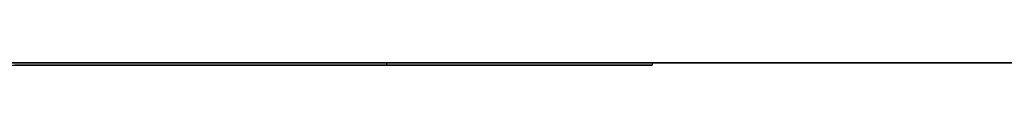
# Model space of a CAD drawing. Extents: x -3.09 to 3.09, y 0 to 2.31.
# Tile 163 of 177: x -1.2192138 to -1.173576, y 2.2349 to 2.235. Entities that reach past the tile are written whole.
import ezdxf

# ---------------------------------------------------------------- set-up
doc = ezdxf.new("R2010")
doc.units = 0
doc.layers.get('0').update_dxf_attribs({"linetype": 'CONTINUOUS'})

# ---------------------------------------------------------------- blocks, each defined once
blk = doc.blocks.new('*U1')
at = {"extrusion": (0, 1, 0)}
for p, q in [((3.018, 2.235, -0.83), (-3.018, 2.235, -0.83)), ((-3.018, 2.235, 0.83), (3.018, 2.235, 0.83)), ((-1.20221, 2.235, -0.091502), (-1.189897, 2.235, -0.091502)), ((-1.20221, 2.235, -0.035582), (-1.20221, 2.235, -0.091502)), ((-1.189897, 2.2349, -0.091502), (-1.20221, 2.2349, -0.091502)), ((-1.20221, 2.2349, -0.091502), (-1.20221, 2.2349, -0.035582)), ((-1.189897, 2.235, -0.091502), (-1.189897, 2.235, -0.035656)), ((-1.189897, 2.2349, -0.035656), (-1.189897, 2.2349, -0.091502))]:
    blk.add_line(p, q, dxfattribs=at)
for p, q in [((3.018, 2.235, -0.83), (-3.018, 2.235, -0.83)), ((-1.20221, 2.235, -0.035582), (-1.20221, 2.2349, -0.035582)), ((-1.20221, 2.235, -0.091502), (-1.189897, 2.235, -0.091502)), ((-1.20221, 2.235, -0.091502), (-1.20221, 2.2349, -0.091502)), ((-1.189897, 2.2349, -0.091502), (-1.20221, 2.2349, -0.091502)), ((-1.189897, 2.235, -0.091502), (-1.189897, 2.2349, -0.091502)), ((-1.189897, 2.235, -0.035656), (-1.189897, 2.2349, -0.035656))]:
    blk.add_line(p, q)
at = {"extrusion": (0, 0, -1)}
blk.add_line((-3.018, 2.235, 0.83), (3.018, 2.235, 0.83), dxfattribs=at)
at = {"extrusion": (1, 0, 0)}
for p, q in [((-1.20221, 2.235, -0.035582), (-1.20221, 2.235, -0.091502)), ((-1.20221, 2.235, -0.035582), (-1.20221, 2.2349, -0.035582)), ((-1.20221, 2.235, -0.091502), (-1.20221, 2.2349, -0.091502)), ((-1.20221, 2.2349, -0.091502), (-1.20221, 2.2349, -0.035582))]:
    blk.add_line(p, q, dxfattribs=at)
at = {"extrusion": (-1, 0, 0)}
for p, q in [((-1.189897, 2.235, -0.091502), (-1.189897, 2.235, -0.035656)), ((-1.189897, 2.235, -0.091502), (-1.189897, 2.2349, -0.091502)), ((-1.189897, 2.235, -0.035656), (-1.189897, 2.2349, -0.035656)), ((-1.189897, 2.2349, -0.035656), (-1.189897, 2.2349, -0.091502))]:
    blk.add_line(p, q, dxfattribs=at)
for points in [[(-1.1899, 2.235, -0.035655), (-1.1899, 2.235, -0.035277), (-1.1899, 2.235, -0.034901), (-1.18991, 2.235, -0.034527), (-1.18991, 2.235, -0.034155), (-1.18992, 2.235, -0.033784), (-1.18993, 2.235, -0.033416), (-1.18995, 2.235, -0.033049), (-1.18996, 2.235, -0.032685), (-1.18998, 2.235, -0.032322), (-1.19, 2.235, -0.031961), (-1.19002, 2.235, -0.031602), (-1.19004, 2.235, -0.031246), (-1.19007, 2.235, -0.030891), (-1.1901, 2.235, -0.030538), (-1.19013, 2.235, -0.030187), (-1.19016, 2.235, -0.029838), (-1.19019, 2.235, -0.02949), (-1.19023, 2.235, -0.029145), (-1.19027, 2.235, -0.028802), (-1.19031, 2.235, -0.028461), (-1.19035, 2.235, -0.028121), (-1.19039, 2.235, -0.027784), (-1.19044, 2.235, -0.027448), (-1.19048, 2.235, -0.027115), (-1.19053, 2.235, -0.026783), (-1.19059, 2.235, -0.026453), (-1.19064, 2.235, -0.026125), (-1.1907, 2.235, -0.025799), (-1.19076, 2.235, -0.025476), (-1.19082, 2.235, -0.025154), (-1.19088, 2.235, -0.024834), (-1.19094, 2.235, -0.024515), (-1.19101, 2.235, -0.024199), (-1.19108, 2.235, -0.023885), (-1.19115, 2.235, -0.023573), (-1.19122, 2.235, -0.023262), (-1.19129, 2.235, -0.022954), (-1.19137, 2.235, -0.022648), (-1.19145, 2.235, -0.022343), (-1.19153, 2.235, -0.02204), (-1.19161, 2.235, -0.02174), (-1.1917, 2.235, -0.021441), (-1.19178, 2.235, -0.021144), (-1.19187, 2.235, -0.020849), (-1.19196, 2.235, -0.020556), (-1.19206, 2.235, -0.020265), (-1.19215, 2.235, -0.019976), (-1.19225, 2.235, -0.019689), (-1.19235, 2.235, -0.019404), (-1.19245, 2.235, -0.019121), (-1.19255, 2.235, -0.018839), (-1.19266, 2.235, -0.01856), (-1.19276, 2.235, -0.018283), (-1.19287, 2.235, -0.018007), (-1.19298, 2.235, -0.017733), (-1.1931, 2.235, -0.017462), (-1.19321, 2.235, -0.017192), (-1.19333, 2.235, -0.016924), (-1.19345, 2.235, -0.016659), (-1.19357, 2.235, -0.016395), (-1.19369, 2.235, -0.016133), (-1.19382, 2.235, -0.015873), (-1.19395, 2.235, -0.015615), (-1.19408, 2.235, -0.015359), (-1.19421, 2.235, -0.015104), (-1.19434, 2.235, -0.014852), (-1.19448, 2.235, -0.014602), (-1.19462, 2.235, -0.014353), (-1.19476, 2.235, -0.014107), (-1.1949, 2.235, -0.013862), (-1.19504, 2.235, -0.01362), (-1.19519, 2.235, -0.013379), (-1.19534, 2.235, -0.013141), (-1.19549, 2.235, -0.012904), (-1.19564, 2.235, -0.012669), (-1.19579, 2.235, -0.012436), (-1.19595, 2.235, -0.012205), (-1.19611, 2.235, -0.011976), (-1.19627, 2.235, -0.011749), (-1.19643, 2.235, -0.011524), (-1.19659, 2.235, -0.011301), (-1.19676, 2.235, -0.011079), (-1.19693, 2.235, -0.01086), (-1.1971, 2.235, -0.010643), (-1.19727, 2.235, -0.010427), (-1.19744, 2.235, -0.010214), (-1.19762, 2.235, -0.010002), (-1.1978, 2.235, -0.009792), (-1.19798, 2.235, -0.009585), (-1.19816, 2.235, -0.009379), (-1.19835, 2.235, -0.009175), (-1.19853, 2.235, -0.008973), (-1.19872, 2.235, -0.008773), (-1.19891, 2.235, -0.008575), (-1.19911, 2.235, -0.008379), (-1.1993, 2.235, -0.008185), (-1.1995, 2.235, -0.007993), (-1.1997, 2.235, -0.007803), (-1.1999, 2.235, -0.007615), (-1.2001, 2.235, -0.007429), (-1.20031, 2.235, -0.007245), (-1.20051, 2.235, -0.007063), (-1.20072, 2.235, -0.006883), (-1.20093, 2.235, -0.006705), (-1.20114, 2.235, -0.006529), (-1.20136, 2.235, -0.006355), (-1.20157, 2.235, -0.006183), (-1.20179, 2.235, -0.006014), (-1.20201, 2.235, -0.005846), (-1.20223, 2.235, -0.00568), (-1.20246, 2.235, -0.005516), (-1.20268, 2.235, -0.005355), (-1.20291, 2.235, -0.005195), (-1.20314, 2.235, -0.005038), (-1.20337, 2.235, -0.004882), (-1.20361, 2.235, -0.004729), (-1.20384, 2.235, -0.004577), (-1.20408, 2.235, -0.004428), (-1.20432, 2.235, -0.00428), (-1.20456, 2.235, -0.004135), (-1.2048, 2.235, -0.003992), (-1.20505, 2.235, -0.00385), (-1.20529, 2.235, -0.003711), (-1.20554, 2.235, -0.003574), (-1.20579, 2.235, -0.003439), (-1.20605, 2.235, -0.003305), (-1.2063, 2.235, -0.003174), (-1.20656, 2.235, -0.003045), (-1.20682, 2.235, -0.002918), (-1.20708, 2.235, -0.002793), (-1.20734, 2.235, -0.00267), (-1.2076, 2.235, -0.002549), (-1.20787, 2.235, -0.00243), (-1.20814, 2.235, -0.002313), (-1.20841, 2.235, -0.002198), (-1.20868, 2.235, -0.002086), (-1.20895, 2.235, -0.001975), (-1.20923, 2.235, -0.001866), (-1.20951, 2.235, -0.001759), (-1.20979, 2.235, -0.001655), (-1.21007, 2.235, -0.001552), (-1.21035, 2.235, -0.001451), (-1.21064, 2.235, -0.001353), (-1.21093, 2.235, -0.001256), (-1.21122, 2.235, -0.001162), (-1.21151, 2.235, -0.001069), (-1.2118, 2.235, -0.000979), (-1.2121, 2.235, -0.00089), (-1.21239, 2.235, -0.000804), (-1.21269, 2.235, -0.000719), (-1.21299, 2.235, -0.000637), (-1.2133, 2.235, -0.000557), (-1.2136, 2.235, -0.000478), (-1.21391, 2.235, -0.000402), (-1.21422, 2.235, -0.000328), (-1.21453, 2.235, -0.000256), (-1.21484, 2.235, -0.000186), (-1.21515, 2.235, -0.000118), (-1.21547, 2.235, -0.000052), (-1.21579, 2.235, 0.000013), (-1.21611, 2.235, 0.000075), (-1.21643, 2.235, 0.000135), (-1.21676, 2.235, 0.000192), (-1.21708, 2.235, 0.000248), (-1.21741, 2.235, 0.000302), (-1.21774, 2.235, 0.000354), (-1.21807, 2.235, 0.000404), (-1.21841, 2.235, 0.000452), (-1.21874, 2.235, 0.000497), (-1.21908, 2.235, 0.000541), (-1.21942, 2.235, 0.000583)], [(-1.1899, 2.235, -0.035655), (-1.1899, 2.235, -0.035277), (-1.1899, 2.235, -0.034901), (-1.18991, 2.235, -0.034527), (-1.18991, 2.235, -0.034155), (-1.18992, 2.235, -0.033784), (-1.18993, 2.235, -0.033416), (-1.18995, 2.235, -0.033049), (-1.18996, 2.235, -0.032685), (-1.18998, 2.235, -0.032322), (-1.19, 2.235, -0.031961), (-1.19002, 2.235, -0.031602), (-1.19004, 2.235, -0.031246), (-1.19007, 2.235, -0.030891), (-1.1901, 2.235, -0.030538), (-1.19013, 2.235, -0.030187), (-1.19016, 2.235, -0.029838), (-1.19019, 2.235, -0.02949), (-1.19023, 2.235, -0.029145), (-1.19027, 2.235, -0.028802), (-1.19031, 2.235, -0.028461), (-1.19035, 2.235, -0.028121), (-1.19039, 2.235, -0.027784), (-1.19044, 2.235, -0.027448), (-1.19048, 2.235, -0.027115), (-1.19053, 2.235, -0.026783), (-1.19059, 2.235, -0.026453), (-1.19064, 2.235, -0.026125), (-1.1907, 2.235, -0.025799), (-1.19076, 2.235, -0.025476), (-1.19082, 2.235, -0.025154), (-1.19088, 2.235, -0.024834), (-1.19094, 2.235, -0.024515), (-1.19101, 2.235, -0.024199), (-1.19108, 2.235, -0.023885), (-1.19115, 2.235, -0.023573), (-1.19122, 2.235, -0.023262), (-1.19129, 2.235, -0.022954), (-1.19137, 2.235, -0.022648), (-1.19145, 2.235, -0.022343), (-1.19153, 2.235, -0.02204), (-1.19161, 2.235, -0.02174), (-1.1917, 2.235, -0.021441), (-1.19178, 2.235, -0.021144), (-1.19187, 2.235, -0.020849), (-1.19196, 2.235, -0.020556), (-1.19206, 2.235, -0.020265), (-1.19215, 2.235, -0.019976), (-1.19225, 2.235, -0.019689), (-1.19235, 2.235, -0.019404), (-1.19245, 2.235, -0.019121), (-1.19255, 2.235, -0.018839), (-1.19266, 2.235, -0.01856), (-1.19276, 2.235, -0.018283), (-1.19287, 2.235, -0.018007), (-1.19298, 2.235, -0.017733), (-1.1931, 2.235, -0.017462), (-1.19321, 2.235, -0.017192), (-1.19333, 2.235, -0.016924), (-1.19345, 2.235, -0.016659), (-1.19357, 2.235, -0.016395), (-1.19369, 2.235, -0.016133), (-1.19382, 2.235, -0.015873), (-1.19395, 2.235, -0.015615), (-1.19408, 2.235, -0.015359), (-1.19421, 2.235, -0.015104), (-1.19434, 2.235, -0.014852), (-1.19448, 2.235, -0.014602), (-1.19462, 2.235, -0.014353), (-1.19476, 2.235, -0.014107), (-1.1949, 2.235, -0.013862), (-1.19504, 2.235, -0.01362), (-1.19519, 2.235, -0.013379), (-1.19534, 2.235, -0.013141), (-1.19549, 2.235, -0.012904), (-1.19564, 2.235, -0.012669), (-1.19579, 2.235, -0.012436), (-1.19595, 2.235, -0.012205), (-1.19611, 2.235, -0.011976), (-1.19627, 2.235, -0.011749), (-1.19643, 2.235, -0.011524), (-1.19659, 2.235, -0.011301), (-1.19676, 2.235, -0.011079), (-1.19693, 2.235, -0.01086), (-1.1971, 2.235, -0.010643), (-1.19727, 2.235, -0.010427), (-1.19744, 2.235, -0.010214), (-1.19762, 2.235, -0.010002), (-1.1978, 2.235, -0.009792), (-1.19798, 2.235, -0.009585), (-1.19816, 2.235, -0.009379), (-1.19835, 2.235, -0.009175), (-1.19853, 2.235, -0.008973), (-1.19872, 2.235, -0.008773), (-1.19891, 2.235, -0.008575), (-1.19911, 2.235, -0.008379), (-1.1993, 2.235, -0.008185), (-1.1995, 2.235, -0.007993), (-1.1997, 2.235, -0.007803), (-1.1999, 2.235, -0.007615), (-1.2001, 2.235, -0.007429), (-1.20031, 2.235, -0.007245), (-1.20051, 2.235, -0.007063), (-1.20072, 2.235, -0.006883), (-1.20093, 2.235, -0.006705), (-1.20114, 2.235, -0.006529), (-1.20136, 2.235, -0.006355), (-1.20157, 2.235, -0.006183), (-1.20179, 2.235, -0.006014), (-1.20201, 2.235, -0.005846), (-1.20223, 2.235, -0.00568), (-1.20246, 2.235, -0.005516), (-1.20268, 2.235, -0.005355), (-1.20291, 2.235, -0.005195), (-1.20314, 2.235, -0.005038), (-1.20337, 2.235, -0.004882), (-1.20361, 2.235, -0.004729), (-1.20384, 2.235, -0.004577), (-1.20408, 2.235, -0.004428), (-1.20432, 2.235, -0.00428), (-1.20456, 2.235, -0.004135), (-1.2048, 2.235, -0.003992), (-1.20505, 2.235, -0.00385), (-1.20529, 2.235, -0.003711), (-1.20554, 2.235, -0.003574), (-1.20579, 2.235, -0.003439), (-1.20605, 2.235, -0.003305), (-1.2063, 2.235, -0.003174), (-1.20656, 2.235, -0.003045), (-1.20682, 2.235, -0.002918), (-1.20708, 2.235, -0.002793), (-1.20734, 2.235, -0.00267), (-1.2076, 2.235, -0.002549), (-1.20787, 2.235, -0.00243), (-1.20814, 2.235, -0.002313), (-1.20841, 2.235, -0.002198), (-1.20868, 2.235, -0.002086), (-1.20895, 2.235, -0.001975), (-1.20923, 2.235, -0.001866), (-1.20951, 2.235, -0.001759), (-1.20979, 2.235, -0.001655), (-1.21007, 2.235, -0.001552), (-1.21035, 2.235, -0.001451), (-1.21064, 2.235, -0.001353), (-1.21093, 2.235, -0.001256), (-1.21122, 2.235, -0.001162), (-1.21151, 2.235, -0.001069), (-1.2118, 2.235, -0.000979), (-1.2121, 2.235, -0.00089), (-1.21239, 2.235, -0.000804), (-1.21269, 2.235, -0.000719), (-1.21299, 2.235, -0.000637), (-1.2133, 2.235, -0.000557), (-1.2136, 2.235, -0.000478), (-1.21391, 2.235, -0.000402), (-1.21422, 2.235, -0.000328), (-1.21453, 2.235, -0.000256), (-1.21484, 2.235, -0.000186), (-1.21515, 2.235, -0.000118), (-1.21547, 2.235, -0.000052), (-1.21579, 2.235, 0.000013), (-1.21611, 2.235, 0.000075), (-1.21643, 2.235, 0.000135), (-1.21676, 2.235, 0.000192), (-1.21708, 2.235, 0.000248), (-1.21741, 2.235, 0.000302), (-1.21774, 2.235, 0.000354), (-1.21807, 2.235, 0.000404), (-1.21841, 2.235, 0.000452), (-1.21874, 2.235, 0.000497), (-1.21908, 2.235, 0.000541), (-1.21942, 2.235, 0.000583)], [(-1.21957, 2.2349, 0.000601), (-1.21906, 2.2349, 0.000539), (-1.21855, 2.2349, 0.000472), (-1.21805, 2.2349, 0.000401), (-1.21755, 2.2349, 0.000325), (-1.21706, 2.2349, 0.000244), (-1.21657, 2.2349, 0.000159), (-1.21608, 2.2349, 0.00007), (-1.2156, 2.2349, -0.000025), (-1.21513, 2.2349, -0.000123), (-1.21466, 2.2349, -0.000227), (-1.21419, 2.2349, -0.000335), (-1.21372, 2.2349, -0.000448), (-1.21327, 2.2349, -0.000565), (-1.21281, 2.2349, -0.000687), (-1.21236, 2.2349, -0.000813), (-1.21191, 2.2349, -0.000944), (-1.21147, 2.2349, -0.00108), (-1.21104, 2.2349, -0.00122), (-1.2106, 2.2349, -0.001365), (-1.21017, 2.2349, -0.001514), (-1.20975, 2.2349, -0.001669), (-1.20933, 2.2349, -0.001827), (-1.20892, 2.2349, -0.00199), (-1.20851, 2.2349, -0.002158), (-1.2081, 2.2349, -0.002331), (-1.2077, 2.2349, -0.002508), (-1.2073, 2.2349, -0.002689), (-1.2069, 2.2349, -0.002876), (-1.20652, 2.2349, -0.003066), (-1.20613, 2.2349, -0.003262), (-1.20575, 2.2349, -0.003462), (-1.20537, 2.2349, -0.003667), (-1.205, 2.2349, -0.003876), (-1.20464, 2.2349, -0.00409), (-1.20427, 2.2349, -0.004308), (-1.20391, 2.2349, -0.004531), (-1.20356, 2.2349, -0.004759), (-1.20321, 2.2349, -0.004991), (-1.20286, 2.2349, -0.005228), (-1.20252, 2.2349, -0.005469), (-1.20219, 2.2349, -0.005715), (-1.20185, 2.2349, -0.005966), (-1.20153, 2.2349, -0.006221), (-1.2012, 2.2349, -0.006481), (-1.20088, 2.2349, -0.006745), (-1.20057, 2.2349, -0.007014), (-1.20026, 2.2349, -0.007288), (-1.19995, 2.2349, -0.007566), (-1.19965, 2.2349, -0.007849), (-1.19935, 2.2349, -0.008136), (-1.19906, 2.2349, -0.008428), (-1.19877, 2.2349, -0.008725), (-1.19849, 2.2349, -0.009025), (-1.19821, 2.2349, -0.009331), (-1.19793, 2.2349, -0.00964), (-1.19766, 2.2349, -0.009954), (-1.1974, 2.2349, -0.010272), (-1.19714, 2.2349, -0.010595), (-1.19688, 2.2349, -0.010922), (-1.19663, 2.2349, -0.011253), (-1.19638, 2.2349, -0.011589), (-1.19614, 2.2349, -0.011929), (-1.1959, 2.2349, -0.012274), (-1.19567, 2.2349, -0.012623), (-1.19544, 2.2349, -0.012976), (-1.19522, 2.2349, -0.013334), (-1.195, 2.2349, -0.013696), (-1.19478, 2.2349, -0.014063), (-1.19457, 2.2349, -0.014433), (-1.19437, 2.2349, -0.014809), (-1.19416, 2.2349, -0.015188), (-1.19397, 2.2349, -0.015572), (-1.19378, 2.2349, -0.015961), (-1.19359, 2.2349, -0.016353), (-1.19341, 2.2349, -0.016751), (-1.19323, 2.2349, -0.017152), (-1.19306, 2.2349, -0.017558), (-1.19289, 2.2349, -0.017968), (-1.19272, 2.2349, -0.018383), (-1.19257, 2.2349, -0.018802), (-1.19241, 2.2349, -0.019225), (-1.19226, 2.2349, -0.019653), (-1.19212, 2.2349, -0.020085), (-1.19197, 2.2349, -0.020522), (-1.19184, 2.2349, -0.020963), (-1.19171, 2.2349, -0.021408), (-1.19158, 2.2349, -0.021858), (-1.19146, 2.2349, -0.022312), (-1.19134, 2.2349, -0.02277), (-1.19123, 2.2349, -0.023233), (-1.19112, 2.2349, -0.0237), (-1.19101, 2.2349, -0.024172), (-1.19091, 2.2349, -0.024648), (-1.19082, 2.2349, -0.025128), (-1.19073, 2.2349, -0.025613), (-1.19064, 2.2349, -0.026102), (-1.19056, 2.2349, -0.026596), (-1.19049, 2.2349, -0.027094), (-1.19042, 2.2349, -0.027596), (-1.19035, 2.2349, -0.028102), (-1.19029, 2.2349, -0.028614), (-1.19023, 2.2349, -0.029129), (-1.19018, 2.2349, -0.029649), (-1.19013, 2.2349, -0.030173), (-1.19008, 2.2349, -0.030701), (-1.19004, 2.2349, -0.031234), (-1.19001, 2.2349, -0.031772), (-1.18998, 2.2349, -0.032313), (-1.18995, 2.2349, -0.032859), (-1.18993, 2.2349, -0.03341), (-1.18992, 2.2349, -0.033965), (-1.18991, 2.2349, -0.034524), (-1.1899, 2.2349, -0.035088), (-1.1899, 2.2349, -0.035655)], [(-1.21957, 2.2349, 0.000601), (-1.21906, 2.2349, 0.000539), (-1.21855, 2.2349, 0.000472), (-1.21805, 2.2349, 0.000401), (-1.21755, 2.2349, 0.000325), (-1.21706, 2.2349, 0.000244), (-1.21657, 2.2349, 0.000159), (-1.21608, 2.2349, 0.00007), (-1.2156, 2.2349, -0.000025), (-1.21513, 2.2349, -0.000123), (-1.21466, 2.2349, -0.000227), (-1.21419, 2.2349, -0.000335), (-1.21372, 2.2349, -0.000448), (-1.21327, 2.2349, -0.000565), (-1.21281, 2.2349, -0.000687), (-1.21236, 2.2349, -0.000813), (-1.21191, 2.2349, -0.000944), (-1.21147, 2.2349, -0.00108), (-1.21104, 2.2349, -0.00122), (-1.2106, 2.2349, -0.001365), (-1.21017, 2.2349, -0.001514), (-1.20975, 2.2349, -0.001669), (-1.20933, 2.2349, -0.001827), (-1.20892, 2.2349, -0.00199), (-1.20851, 2.2349, -0.002158), (-1.2081, 2.2349, -0.002331), (-1.2077, 2.2349, -0.002508), (-1.2073, 2.2349, -0.002689), (-1.2069, 2.2349, -0.002876), (-1.20652, 2.2349, -0.003066), (-1.20613, 2.2349, -0.003262), (-1.20575, 2.2349, -0.003462), (-1.20537, 2.2349, -0.003667), (-1.205, 2.2349, -0.003876), (-1.20464, 2.2349, -0.00409), (-1.20427, 2.2349, -0.004308), (-1.20391, 2.2349, -0.004531), (-1.20356, 2.2349, -0.004759), (-1.20321, 2.2349, -0.004991), (-1.20286, 2.2349, -0.005228), (-1.20252, 2.2349, -0.005469), (-1.20219, 2.2349, -0.005715), (-1.20185, 2.2349, -0.005966), (-1.20153, 2.2349, -0.006221), (-1.2012, 2.2349, -0.006481), (-1.20088, 2.2349, -0.006745), (-1.20057, 2.2349, -0.007014), (-1.20026, 2.2349, -0.007288), (-1.19995, 2.2349, -0.007566), (-1.19965, 2.2349, -0.007849), (-1.19935, 2.2349, -0.008136), (-1.19906, 2.2349, -0.008428), (-1.19877, 2.2349, -0.008725), (-1.19849, 2.2349, -0.009025), (-1.19821, 2.2349, -0.009331), (-1.19793, 2.2349, -0.00964), (-1.19766, 2.2349, -0.009954), (-1.1974, 2.2349, -0.010272), (-1.19714, 2.2349, -0.010595), (-1.19688, 2.2349, -0.010922), (-1.19663, 2.2349, -0.011253), (-1.19638, 2.2349, -0.011589), (-1.19614, 2.2349, -0.011929), (-1.1959, 2.2349, -0.012274), (-1.19567, 2.2349, -0.012623), (-1.19544, 2.2349, -0.012976), (-1.19522, 2.2349, -0.013334), (-1.195, 2.2349, -0.013696), (-1.19478, 2.2349, -0.014063), (-1.19457, 2.2349, -0.014433), (-1.19437, 2.2349, -0.014809), (-1.19416, 2.2349, -0.015188), (-1.19397, 2.2349, -0.015572), (-1.19378, 2.2349, -0.015961), (-1.19359, 2.2349, -0.016353), (-1.19341, 2.2349, -0.016751), (-1.19323, 2.2349, -0.017152), (-1.19306, 2.2349, -0.017558), (-1.19289, 2.2349, -0.017968), (-1.19272, 2.2349, -0.018383), (-1.19257, 2.2349, -0.018802), (-1.19241, 2.2349, -0.019225), (-1.19226, 2.2349, -0.019653), (-1.19212, 2.2349, -0.020085), (-1.19197, 2.2349, -0.020522), (-1.19184, 2.2349, -0.020963), (-1.19171, 2.2349, -0.021408), (-1.19158, 2.2349, -0.021858), (-1.19146, 2.2349, -0.022312), (-1.19134, 2.2349, -0.02277), (-1.19123, 2.2349, -0.023233), (-1.19112, 2.2349, -0.0237), (-1.19101, 2.2349, -0.024172), (-1.19091, 2.2349, -0.024648), (-1.19082, 2.2349, -0.025128), (-1.19073, 2.2349, -0.025613), (-1.19064, 2.2349, -0.026102), (-1.19056, 2.2349, -0.026596), (-1.19049, 2.2349, -0.027094), (-1.19042, 2.2349, -0.027596), (-1.19035, 2.2349, -0.028102), (-1.19029, 2.2349, -0.028614), (-1.19023, 2.2349, -0.029129), (-1.19018, 2.2349, -0.029649), (-1.19013, 2.2349, -0.030173), (-1.19008, 2.2349, -0.030701), (-1.19004, 2.2349, -0.031234), (-1.19001, 2.2349, -0.031772), (-1.18998, 2.2349, -0.032313), (-1.18995, 2.2349, -0.032859), (-1.18993, 2.2349, -0.03341), (-1.18992, 2.2349, -0.033965), (-1.18991, 2.2349, -0.034524), (-1.1899, 2.2349, -0.035088), (-1.1899, 2.2349, -0.035655)], [(-1.21935, 2.235, -0.011267), (-1.21914, 2.235, -0.011302), (-1.21894, 2.235, -0.011339), (-1.21873, 2.235, -0.011378), (-1.21853, 2.235, -0.011418), (-1.21832, 2.235, -0.011459), (-1.21812, 2.235, -0.011501), (-1.21792, 2.235, -0.011545), (-1.21772, 2.235, -0.011591), (-1.21752, 2.235, -0.011637), (-1.21733, 2.235, -0.011685), (-1.21713, 2.235, -0.011734), (-1.21694, 2.235, -0.011785), (-1.21674, 2.235, -0.011837), (-1.21655, 2.235, -0.01189), (-1.21636, 2.235, -0.011945), (-1.21617, 2.235, -0.012001), (-1.21598, 2.235, -0.012058), (-1.2158, 2.235, -0.012117), (-1.21561, 2.235, -0.012177), (-1.21543, 2.235, -0.012239), (-1.21524, 2.235, -0.012301), (-1.21506, 2.235, -0.012365), (-1.21488, 2.235, -0.012431), (-1.2147, 2.235, -0.012498), (-1.21453, 2.235, -0.012566), (-1.21435, 2.235, -0.012635), (-1.21418, 2.235, -0.012706), (-1.214, 2.235, -0.012779), (-1.21383, 2.235, -0.012852), (-1.21366, 2.235, -0.012927), (-1.21349, 2.235, -0.013003), (-1.21332, 2.235, -0.013081), (-1.21315, 2.235, -0.01316), (-1.21299, 2.235, -0.01324), (-1.21282, 2.235, -0.013322), (-1.21266, 2.235, -0.013405), (-1.2125, 2.235, -0.013489), (-1.21234, 2.235, -0.013575), (-1.21218, 2.235, -0.013662), (-1.21202, 2.235, -0.013751), (-1.21186, 2.235, -0.01384), (-1.2117, 2.235, -0.013931), (-1.21155, 2.235, -0.014024), (-1.2114, 2.235, -0.014118), (-1.21125, 2.235, -0.014213), (-1.21109, 2.235, -0.014309), (-1.21095, 2.235, -0.014407), (-1.2108, 2.235, -0.014507), (-1.21065, 2.235, -0.014607), (-1.21051, 2.235, -0.014709), (-1.21036, 2.235, -0.014812), (-1.21022, 2.235, -0.014917), (-1.21008, 2.235, -0.015023), (-1.20994, 2.235, -0.01513), (-1.2098, 2.235, -0.015239), (-1.20966, 2.235, -0.015349), (-1.20952, 2.235, -0.01546), (-1.20939, 2.235, -0.015573), (-1.20925, 2.235, -0.015687), (-1.20912, 2.235, -0.015803), (-1.20899, 2.235, -0.015919), (-1.20886, 2.235, -0.016038), (-1.20873, 2.235, -0.016157), (-1.2086, 2.235, -0.016278), (-1.20848, 2.235, -0.0164), (-1.20835, 2.235, -0.016524), (-1.20823, 2.235, -0.016649), (-1.20811, 2.235, -0.016775), (-1.20799, 2.235, -0.016902), (-1.20787, 2.235, -0.017031), (-1.20775, 2.235, -0.017161), (-1.20763, 2.235, -0.017293), (-1.20751, 2.235, -0.017426), (-1.2074, 2.235, -0.017561), (-1.20729, 2.235, -0.017697), (-1.20717, 2.235, -0.017834), (-1.20706, 2.235, -0.017972), (-1.20695, 2.235, -0.018112), (-1.20685, 2.235, -0.018254), (-1.20674, 2.235, -0.018396), (-1.20663, 2.235, -0.018541), (-1.20653, 2.235, -0.018686), (-1.20642, 2.235, -0.018833), (-1.20632, 2.235, -0.018981), (-1.20622, 2.235, -0.019131), (-1.20612, 2.235, -0.019282), (-1.20602, 2.235, -0.019435), (-1.20593, 2.235, -0.019588), (-1.20583, 2.235, -0.019744), (-1.20574, 2.235, -0.0199), (-1.20564, 2.235, -0.020058), (-1.20555, 2.235, -0.020217), (-1.20546, 2.235, -0.020378), (-1.20537, 2.235, -0.02054), (-1.20528, 2.235, -0.020704), (-1.20519, 2.235, -0.020869), (-1.20511, 2.235, -0.021035), (-1.20502, 2.235, -0.021202), (-1.20494, 2.235, -0.021371), (-1.20486, 2.235, -0.021542), (-1.20478, 2.235, -0.021714), (-1.2047, 2.235, -0.021887), (-1.20462, 2.235, -0.022061), (-1.20454, 2.235, -0.022237), (-1.20447, 2.235, -0.022415), (-1.20439, 2.235, -0.022593), (-1.20432, 2.235, -0.022773), (-1.20425, 2.235, -0.022955), (-1.20418, 2.235, -0.023137), (-1.20411, 2.235, -0.023322), (-1.20404, 2.235, -0.023507), (-1.20397, 2.235, -0.023694), (-1.2039, 2.235, -0.023883), (-1.20384, 2.235, -0.024073), (-1.20378, 2.235, -0.024264), (-1.20371, 2.235, -0.024456), (-1.20365, 2.235, -0.02465), (-1.20359, 2.235, -0.024845), (-1.20354, 2.235, -0.025042), (-1.20348, 2.235, -0.02524), (-1.20342, 2.235, -0.025439), (-1.20337, 2.235, -0.02564), (-1.20332, 2.235, -0.025842), (-1.20326, 2.235, -0.026046), (-1.20321, 2.235, -0.026251), (-1.20316, 2.235, -0.026457), (-1.20311, 2.235, -0.026665), (-1.20307, 2.235, -0.026874), (-1.20302, 2.235, -0.027085), (-1.20298, 2.235, -0.027296), (-1.20293, 2.235, -0.02751), (-1.20289, 2.235, -0.027724), (-1.20285, 2.235, -0.02794), (-1.20281, 2.235, -0.028158), (-1.20277, 2.235, -0.028376), (-1.20274, 2.235, -0.028597), (-1.2027, 2.235, -0.028818), (-1.20267, 2.235, -0.029041), (-1.20263, 2.235, -0.029265), (-1.2026, 2.235, -0.029491), (-1.20257, 2.235, -0.029718), (-1.20254, 2.235, -0.029947), (-1.20251, 2.235, -0.030176), (-1.20249, 2.235, -0.030408), (-1.20246, 2.235, -0.03064), (-1.20244, 2.235, -0.030874), (-1.20241, 2.235, -0.031109), (-1.20239, 2.235, -0.031346), (-1.20237, 2.235, -0.031584), (-1.20235, 2.235, -0.031824), (-1.20233, 2.235, -0.032065), (-1.20232, 2.235, -0.032307), (-1.2023, 2.235, -0.032551), (-1.20229, 2.235, -0.032796), (-1.20227, 2.235, -0.033042), (-1.20226, 2.235, -0.03329), (-1.20225, 2.235, -0.033539), (-1.20224, 2.235, -0.03379), (-1.20223, 2.235, -0.034042), (-1.20223, 2.235, -0.034295), (-1.20222, 2.235, -0.03455), (-1.20222, 2.235, -0.034806), (-1.20221, 2.235, -0.035063), (-1.20221, 2.235, -0.035322), (-1.20221, 2.235, -0.035582)], [(-1.21935, 2.235, -0.011267), (-1.21914, 2.235, -0.011302), (-1.21894, 2.235, -0.011339), (-1.21873, 2.235, -0.011378), (-1.21853, 2.235, -0.011418), (-1.21832, 2.235, -0.011459), (-1.21812, 2.235, -0.011501), (-1.21792, 2.235, -0.011545), (-1.21772, 2.235, -0.011591), (-1.21752, 2.235, -0.011637), (-1.21733, 2.235, -0.011685), (-1.21713, 2.235, -0.011734), (-1.21694, 2.235, -0.011785), (-1.21674, 2.235, -0.011837), (-1.21655, 2.235, -0.01189), (-1.21636, 2.235, -0.011945), (-1.21617, 2.235, -0.012001), (-1.21598, 2.235, -0.012058), (-1.2158, 2.235, -0.012117), (-1.21561, 2.235, -0.012177), (-1.21543, 2.235, -0.012239), (-1.21524, 2.235, -0.012301), (-1.21506, 2.235, -0.012365), (-1.21488, 2.235, -0.012431), (-1.2147, 2.235, -0.012498), (-1.21453, 2.235, -0.012566), (-1.21435, 2.235, -0.012635), (-1.21418, 2.235, -0.012706), (-1.214, 2.235, -0.012779), (-1.21383, 2.235, -0.012852), (-1.21366, 2.235, -0.012927), (-1.21349, 2.235, -0.013003), (-1.21332, 2.235, -0.013081), (-1.21315, 2.235, -0.01316), (-1.21299, 2.235, -0.01324), (-1.21282, 2.235, -0.013322), (-1.21266, 2.235, -0.013405), (-1.2125, 2.235, -0.013489), (-1.21234, 2.235, -0.013575), (-1.21218, 2.235, -0.013662), (-1.21202, 2.235, -0.013751), (-1.21186, 2.235, -0.01384), (-1.2117, 2.235, -0.013931), (-1.21155, 2.235, -0.014024), (-1.2114, 2.235, -0.014118), (-1.21125, 2.235, -0.014213), (-1.21109, 2.235, -0.014309), (-1.21095, 2.235, -0.014407), (-1.2108, 2.235, -0.014507), (-1.21065, 2.235, -0.014607), (-1.21051, 2.235, -0.014709), (-1.21036, 2.235, -0.014812), (-1.21022, 2.235, -0.014917), (-1.21008, 2.235, -0.015023), (-1.20994, 2.235, -0.01513), (-1.2098, 2.235, -0.015239), (-1.20966, 2.235, -0.015349), (-1.20952, 2.235, -0.01546), (-1.20939, 2.235, -0.015573), (-1.20925, 2.235, -0.015687), (-1.20912, 2.235, -0.015803), (-1.20899, 2.235, -0.015919), (-1.20886, 2.235, -0.016038), (-1.20873, 2.235, -0.016157), (-1.2086, 2.235, -0.016278), (-1.20848, 2.235, -0.0164), (-1.20835, 2.235, -0.016524), (-1.20823, 2.235, -0.016649), (-1.20811, 2.235, -0.016775), (-1.20799, 2.235, -0.016902), (-1.20787, 2.235, -0.017031), (-1.20775, 2.235, -0.017161), (-1.20763, 2.235, -0.017293), (-1.20751, 2.235, -0.017426), (-1.2074, 2.235, -0.017561), (-1.20729, 2.235, -0.017697), (-1.20717, 2.235, -0.017834), (-1.20706, 2.235, -0.017972), (-1.20695, 2.235, -0.018112), (-1.20685, 2.235, -0.018254), (-1.20674, 2.235, -0.018396), (-1.20663, 2.235, -0.018541), (-1.20653, 2.235, -0.018686), (-1.20642, 2.235, -0.018833), (-1.20632, 2.235, -0.018981), (-1.20622, 2.235, -0.019131), (-1.20612, 2.235, -0.019282), (-1.20602, 2.235, -0.019435), (-1.20593, 2.235, -0.019588), (-1.20583, 2.235, -0.019744), (-1.20574, 2.235, -0.0199), (-1.20564, 2.235, -0.020058), (-1.20555, 2.235, -0.020217), (-1.20546, 2.235, -0.020378), (-1.20537, 2.235, -0.02054), (-1.20528, 2.235, -0.020704), (-1.20519, 2.235, -0.020869), (-1.20511, 2.235, -0.021035), (-1.20502, 2.235, -0.021202), (-1.20494, 2.235, -0.021371), (-1.20486, 2.235, -0.021542), (-1.20478, 2.235, -0.021714), (-1.2047, 2.235, -0.021887), (-1.20462, 2.235, -0.022061), (-1.20454, 2.235, -0.022237), (-1.20447, 2.235, -0.022415), (-1.20439, 2.235, -0.022593), (-1.20432, 2.235, -0.022773), (-1.20425, 2.235, -0.022955), (-1.20418, 2.235, -0.023137), (-1.20411, 2.235, -0.023322), (-1.20404, 2.235, -0.023507), (-1.20397, 2.235, -0.023694), (-1.2039, 2.235, -0.023883), (-1.20384, 2.235, -0.024073), (-1.20378, 2.235, -0.024264), (-1.20371, 2.235, -0.024456), (-1.20365, 2.235, -0.02465), (-1.20359, 2.235, -0.024845), (-1.20354, 2.235, -0.025042), (-1.20348, 2.235, -0.02524), (-1.20342, 2.235, -0.025439), (-1.20337, 2.235, -0.02564), (-1.20332, 2.235, -0.025842), (-1.20326, 2.235, -0.026046), (-1.20321, 2.235, -0.026251), (-1.20316, 2.235, -0.026457), (-1.20311, 2.235, -0.026665), (-1.20307, 2.235, -0.026874), (-1.20302, 2.235, -0.027085), (-1.20298, 2.235, -0.027296), (-1.20293, 2.235, -0.02751), (-1.20289, 2.235, -0.027724), (-1.20285, 2.235, -0.02794), (-1.20281, 2.235, -0.028158), (-1.20277, 2.235, -0.028376), (-1.20274, 2.235, -0.028597), (-1.2027, 2.235, -0.028818), (-1.20267, 2.235, -0.029041), (-1.20263, 2.235, -0.029265), (-1.2026, 2.235, -0.029491), (-1.20257, 2.235, -0.029718), (-1.20254, 2.235, -0.029947), (-1.20251, 2.235, -0.030176), (-1.20249, 2.235, -0.030408), (-1.20246, 2.235, -0.03064), (-1.20244, 2.235, -0.030874), (-1.20241, 2.235, -0.031109), (-1.20239, 2.235, -0.031346), (-1.20237, 2.235, -0.031584), (-1.20235, 2.235, -0.031824), (-1.20233, 2.235, -0.032065), (-1.20232, 2.235, -0.032307), (-1.2023, 2.235, -0.032551), (-1.20229, 2.235, -0.032796), (-1.20227, 2.235, -0.033042), (-1.20226, 2.235, -0.03329), (-1.20225, 2.235, -0.033539), (-1.20224, 2.235, -0.03379), (-1.20223, 2.235, -0.034042), (-1.20223, 2.235, -0.034295), (-1.20222, 2.235, -0.03455), (-1.20222, 2.235, -0.034806), (-1.20221, 2.235, -0.035063), (-1.20221, 2.235, -0.035322), (-1.20221, 2.235, -0.035582)], [(-1.20221, 2.2349, -0.035582), (-1.20221, 2.2349, -0.035191), (-1.20222, 2.2349, -0.034804), (-1.20222, 2.2349, -0.034419), (-1.20223, 2.2349, -0.034038), (-1.20224, 2.2349, -0.033659), (-1.20226, 2.2349, -0.033284), (-1.20228, 2.2349, -0.032912), (-1.2023, 2.2349, -0.032543), (-1.20232, 2.2349, -0.032177), (-1.20235, 2.2349, -0.031814), (-1.20238, 2.2349, -0.031455), (-1.20241, 2.2349, -0.031098), (-1.20245, 2.2349, -0.030745), (-1.20249, 2.2349, -0.030395), (-1.20253, 2.2349, -0.030048), (-1.20257, 2.2349, -0.029704), (-1.20262, 2.2349, -0.029363), (-1.20267, 2.2349, -0.029025), (-1.20272, 2.2349, -0.028691), (-1.20278, 2.2349, -0.028359), (-1.20283, 2.2349, -0.028031), (-1.2029, 2.2349, -0.027706), (-1.20296, 2.2349, -0.027384), (-1.20303, 2.2349, -0.027064), (-1.2031, 2.2349, -0.026749), (-1.20317, 2.2349, -0.026436), (-1.20324, 2.2349, -0.026126), (-1.20332, 2.2349, -0.02582), (-1.2034, 2.2349, -0.025517), (-1.20349, 2.2349, -0.025216), (-1.20357, 2.2349, -0.024919), (-1.20366, 2.2349, -0.024626), (-1.20375, 2.2349, -0.024335), (-1.20385, 2.2349, -0.024047), (-1.20395, 2.2349, -0.023762), (-1.20405, 2.2349, -0.023481), (-1.20415, 2.2349, -0.023203), (-1.20426, 2.2349, -0.022927), (-1.20437, 2.2349, -0.022655), (-1.20448, 2.2349, -0.022387), (-1.20459, 2.2349, -0.022121), (-1.20471, 2.2349, -0.021858), (-1.20483, 2.2349, -0.021598), (-1.20495, 2.2349, -0.021342), (-1.20508, 2.2349, -0.021089), (-1.20521, 2.2349, -0.020839), (-1.20534, 2.2349, -0.020591), (-1.20548, 2.2349, -0.020348), (-1.20561, 2.2349, -0.020107), (-1.20575, 2.2349, -0.019869), (-1.2059, 2.2349, -0.019635), (-1.20604, 2.2349, -0.019403), (-1.20619, 2.2349, -0.019175), (-1.20634, 2.2349, -0.01895), (-1.2065, 2.2349, -0.018728), (-1.20666, 2.2349, -0.018509), (-1.20682, 2.2349, -0.018293), (-1.20698, 2.2349, -0.01808), (-1.20714, 2.2349, -0.017871), (-1.20731, 2.2349, -0.017664), (-1.20748, 2.2349, -0.017461), (-1.20766, 2.2349, -0.017261), (-1.20784, 2.2349, -0.017064), (-1.20802, 2.2349, -0.01687), (-1.2082, 2.2349, -0.016679), (-1.20839, 2.2349, -0.016491), (-1.20857, 2.2349, -0.016307), (-1.20877, 2.2349, -0.016125), (-1.20896, 2.2349, -0.015946), (-1.20916, 2.2349, -0.015771), (-1.20936, 2.2349, -0.015598), (-1.20956, 2.2349, -0.015429), (-1.20977, 2.2349, -0.015262), (-1.20998, 2.2349, -0.015099), (-1.21019, 2.2349, -0.014939), (-1.2104, 2.2349, -0.014781), (-1.21062, 2.2349, -0.014627), (-1.21084, 2.2349, -0.014476), (-1.21107, 2.2349, -0.014328), (-1.21129, 2.2349, -0.014183), (-1.21152, 2.2349, -0.014041), (-1.21175, 2.2349, -0.013902), (-1.21199, 2.2349, -0.013766), (-1.21223, 2.2349, -0.013633), (-1.21247, 2.2349, -0.013503), (-1.21271, 2.2349, -0.013377), (-1.21296, 2.2349, -0.013253), (-1.21321, 2.2349, -0.013133), (-1.21346, 2.2349, -0.013015), (-1.21372, 2.2349, -0.0129), (-1.21398, 2.2349, -0.012789), (-1.21424, 2.2349, -0.012681), (-1.2145, 2.2349, -0.012575), (-1.21477, 2.2349, -0.012473), (-1.21504, 2.2349, -0.012374), (-1.21531, 2.2349, -0.012278), (-1.21559, 2.2349, -0.012184), (-1.21587, 2.2349, -0.012094), (-1.21615, 2.2349, -0.012007), (-1.21644, 2.2349, -0.011923), (-1.21672, 2.2349, -0.011842), (-1.21701, 2.2349, -0.011765), (-1.21731, 2.2349, -0.01169), (-1.2176, 2.2349, -0.011618), (-1.2179, 2.2349, -0.011549), (-1.2182, 2.2349, -0.011484), (-1.21851, 2.2349, -0.011421), (-1.21882, 2.2349, -0.011361), (-1.21913, 2.2349, -0.011305), (-1.21944, 2.2349, -0.011251)], [(-1.20221, 2.2349, -0.035582), (-1.20221, 2.2349, -0.035191), (-1.20222, 2.2349, -0.034804), (-1.20222, 2.2349, -0.034419), (-1.20223, 2.2349, -0.034038), (-1.20224, 2.2349, -0.033659), (-1.20226, 2.2349, -0.033284), (-1.20228, 2.2349, -0.032912), (-1.2023, 2.2349, -0.032543), (-1.20232, 2.2349, -0.032177), (-1.20235, 2.2349, -0.031814), (-1.20238, 2.2349, -0.031455), (-1.20241, 2.2349, -0.031098), (-1.20245, 2.2349, -0.030745), (-1.20249, 2.2349, -0.030395), (-1.20253, 2.2349, -0.030048), (-1.20257, 2.2349, -0.029704), (-1.20262, 2.2349, -0.029363), (-1.20267, 2.2349, -0.029025), (-1.20272, 2.2349, -0.028691), (-1.20278, 2.2349, -0.028359), (-1.20283, 2.2349, -0.028031), (-1.2029, 2.2349, -0.027706), (-1.20296, 2.2349, -0.027384), (-1.20303, 2.2349, -0.027064), (-1.2031, 2.2349, -0.026749), (-1.20317, 2.2349, -0.026436), (-1.20324, 2.2349, -0.026126), (-1.20332, 2.2349, -0.02582), (-1.2034, 2.2349, -0.025517), (-1.20349, 2.2349, -0.025216), (-1.20357, 2.2349, -0.024919), (-1.20366, 2.2349, -0.024626), (-1.20375, 2.2349, -0.024335), (-1.20385, 2.2349, -0.024047), (-1.20395, 2.2349, -0.023762), (-1.20405, 2.2349, -0.023481), (-1.20415, 2.2349, -0.023203), (-1.20426, 2.2349, -0.022927), (-1.20437, 2.2349, -0.022655), (-1.20448, 2.2349, -0.022387), (-1.20459, 2.2349, -0.022121), (-1.20471, 2.2349, -0.021858), (-1.20483, 2.2349, -0.021598), (-1.20495, 2.2349, -0.021342), (-1.20508, 2.2349, -0.021089), (-1.20521, 2.2349, -0.020839), (-1.20534, 2.2349, -0.020591), (-1.20548, 2.2349, -0.020348), (-1.20561, 2.2349, -0.020107), (-1.20575, 2.2349, -0.019869), (-1.2059, 2.2349, -0.019635), (-1.20604, 2.2349, -0.019403), (-1.20619, 2.2349, -0.019175), (-1.20634, 2.2349, -0.01895), (-1.2065, 2.2349, -0.018728), (-1.20666, 2.2349, -0.018509), (-1.20682, 2.2349, -0.018293), (-1.20698, 2.2349, -0.01808), (-1.20714, 2.2349, -0.017871), (-1.20731, 2.2349, -0.017664), (-1.20748, 2.2349, -0.017461), (-1.20766, 2.2349, -0.017261), (-1.20784, 2.2349, -0.017064), (-1.20802, 2.2349, -0.01687), (-1.2082, 2.2349, -0.016679), (-1.20839, 2.2349, -0.016491), (-1.20857, 2.2349, -0.016307), (-1.20877, 2.2349, -0.016125), (-1.20896, 2.2349, -0.015946), (-1.20916, 2.2349, -0.015771), (-1.20936, 2.2349, -0.015598), (-1.20956, 2.2349, -0.015429), (-1.20977, 2.2349, -0.015262), (-1.20998, 2.2349, -0.015099), (-1.21019, 2.2349, -0.014939), (-1.2104, 2.2349, -0.014781), (-1.21062, 2.2349, -0.014627), (-1.21084, 2.2349, -0.014476), (-1.21107, 2.2349, -0.014328), (-1.21129, 2.2349, -0.014183), (-1.21152, 2.2349, -0.014041), (-1.21175, 2.2349, -0.013902), (-1.21199, 2.2349, -0.013766), (-1.21223, 2.2349, -0.013633), (-1.21247, 2.2349, -0.013503), (-1.21271, 2.2349, -0.013377), (-1.21296, 2.2349, -0.013253), (-1.21321, 2.2349, -0.013133), (-1.21346, 2.2349, -0.013015), (-1.21372, 2.2349, -0.0129), (-1.21398, 2.2349, -0.012789), (-1.21424, 2.2349, -0.012681), (-1.2145, 2.2349, -0.012575), (-1.21477, 2.2349, -0.012473), (-1.21504, 2.2349, -0.012374), (-1.21531, 2.2349, -0.012278), (-1.21559, 2.2349, -0.012184), (-1.21587, 2.2349, -0.012094), (-1.21615, 2.2349, -0.012007), (-1.21644, 2.2349, -0.011923), (-1.21672, 2.2349, -0.011842), (-1.21701, 2.2349, -0.011765), (-1.21731, 2.2349, -0.01169), (-1.2176, 2.2349, -0.011618), (-1.2179, 2.2349, -0.011549), (-1.2182, 2.2349, -0.011484), (-1.21851, 2.2349, -0.011421), (-1.21882, 2.2349, -0.011361), (-1.21913, 2.2349, -0.011305), (-1.21944, 2.2349, -0.011251)]]:
    blk.add_polyline3d(points)

msp = doc.modelspace()

# ---------------------------------------------------------------- block references
msp.add_blockref('*U1', (0, 0))

doc.saveas('drawing.dxf')
